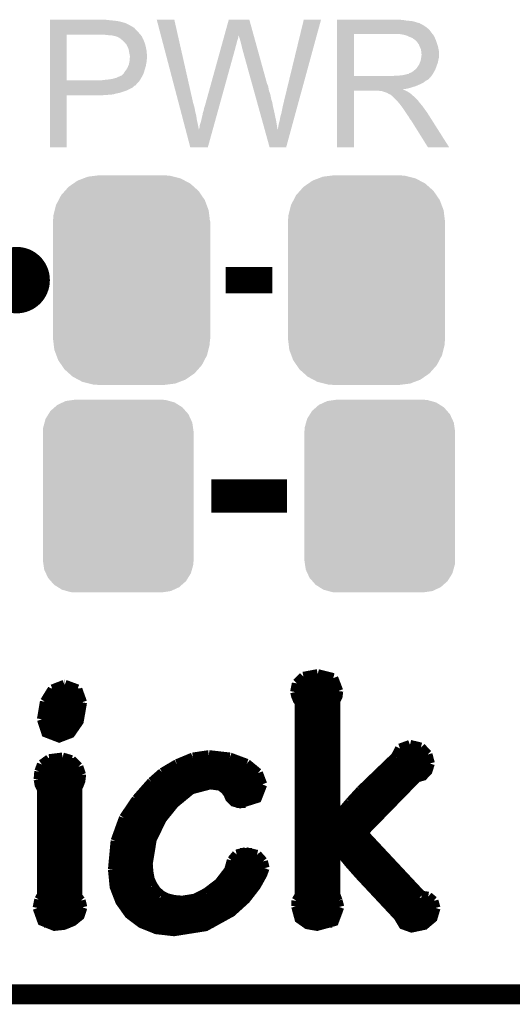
# Model space of a CAD drawing. Extents: x -1.3 to 24.2, y -3.9 to 53.4.
# Tile 9 of 33: x 14.9 to 18.7, y -3.9 to 3.6. Entities that reach past the tile are written whole.
import ezdxf

# ---------------------------------------------------------------- set-up
doc = ezdxf.new("R2010")
doc.units = 0
doc.layers.get('0').update_dxf_attribs({"linetype": 'CONTINUOUS'})
for name, color, linetype in [('DAC_24_CLICK_V100_GKO', 5, 'CONTINUOUS'), ('DAC_24_CLICK_V100_GTO', 14, 'CONTINUOUS'), ('DAC_24_CLICK_V100_GTS', 12, 'CONTINUOUS')]:
    doc.layers.add(name, color=color, linetype=linetype)

# ---------------------------------------------------------------- blocks, each defined once
blk = doc.blocks.new('CUSTOM_71')
for points in [[(-0.518606, 0.650592), (-0.486794, 0.678626), (0.515276, 0.650592), (0.490572, 0.678626)], [(-0.486794, 0.678626), (-0.465932, 0.697008), (0.490572, 0.678626), (0.461224, 0.697008)], [(-0.465932, 0.697008), (-0.425122, 0.715892), (0.461224, 0.697008), (0.431072, 0.715892)], [(-0.425122, 0.715892), (-0.402214, 0.726492), (0.431072, 0.715892), (0.392864, 0.726492)], [(-0.402214, 0.726492), (-0.346074, 0.73466), (0.392864, 0.726492), (0.36342, 0.73466)], [(-0.346074, 0.73466), (-0.33274, 0.7366), (0.36342, 0.73466), (0.33274, 0.7366)], [(-0.555872, 0.591092), (-0.53404, 0.625952), (0.55312, 0.591092), (0.536988, 0.625952)], [(-0.53404, 0.625952), (-0.518606, 0.650592), (0.536988, 0.625952), (0.515276, 0.650592)], [(-0.57464, 0.52344), (-0.563878, 0.562234), (0.572118, 0.52344), (0.566472, 0.562234)], [(-0.563878, 0.562234), (-0.555872, 0.591092), (0.566472, 0.562234), (0.55312, 0.591092)], [(-0.57658, 0.49276), (-0.57464, 0.52344), (0.57658, 0.49276), (0.572118, 0.52344)], [(-0.57658, -0.49276), (-0.57658, 0.49276), (0.57658, -0.49276), (0.57658, 0.49276)], [(-0.572116, -0.52344), (-0.57658, -0.49276), (0.57464, -0.52344), (0.57658, -0.49276)], [(-0.566472, -0.562234), (-0.572116, -0.52344), (0.563876, -0.562234), (0.57464, -0.52344)], [(-0.553118, -0.591092), (-0.566472, -0.562234), (0.555872, -0.591092), (0.563876, -0.562234)], [(-0.536988, -0.625952), (-0.553118, -0.591092), (0.534038, -0.625952), (0.555872, -0.591092)], [(-0.515274, -0.650592), (-0.536988, -0.625952), (0.518606, -0.650592), (0.534038, -0.625952)], [(-0.490572, -0.678626), (-0.515274, -0.650592), (0.486792, -0.678626), (0.518606, -0.650592)], [(-0.461222, -0.697008), (-0.490572, -0.678626), (0.465932, -0.697008), (0.486792, -0.678626)], [(-0.431072, -0.715892), (-0.461222, -0.697008), (0.42512, -0.715892), (0.465932, -0.697008)], [(-0.392862, -0.726492), (-0.431072, -0.715892), (0.402214, -0.726492), (0.42512, -0.715892)], [(-0.36342, -0.73466), (-0.392862, -0.726492), (0.346072, -0.73466), (0.402214, -0.726492)], [(-0.33274, -0.7366), (-0.36342, -0.73466), (0.33274, -0.7366), (0.346072, -0.73466)]]:
    blk.add_solid(points)
blk = doc.blocks.new('CUSTOM_72')
for points in [[(-0.44566, 0.738152), (-0.412794, 0.76087), (0.45012, 0.738152), (0.407388, 0.76087)], [(-0.412794, 0.76087), (-0.368484, 0.777768), (0.407388, 0.76087), (0.3756, 0.777768)], [(-0.368484, 0.777768), (-0.333938, 0.790942), (0.3756, 0.777768), (0.32361, 0.790942)], [(-0.333938, 0.790942), (-0.273256, 0.798498), (0.32361, 0.790942), (0.29379, 0.798498)], [(-0.273256, 0.798498), (-0.25019, 0.80137), (0.29379, 0.798498), (0.25019, 0.80137)], [(-0.538216, 0.649738), (-0.50967, 0.681926), (0.53514, 0.649738), (0.51306, 0.681926)], [(-0.50967, 0.681926), (-0.482218, 0.71288), (0.51306, 0.681926), (0.47841, 0.71288)], [(-0.482218, 0.71288), (-0.44566, 0.738152), (0.47841, 0.71288), (0.45012, 0.738152)], [(-0.577562, 0.575076), (-0.55793, 0.61233), (0.574852, 0.575076), (0.560798, 0.61233)], [(-0.55793, 0.61233), (-0.538216, 0.649738), (0.560798, 0.61233), (0.53514, 0.649738)], [(-0.597996, 0.49319), (-0.587972, 0.533366), (0.595442, 0.49319), (0.590586, 0.533366)], [(-0.587972, 0.533366), (-0.577562, 0.575076), (0.590586, 0.533366), (0.574852, 0.575076)], [(-0.60071, 0.44958), (-0.597996, 0.49319), (0.60071, 0.44958), (0.595442, 0.49319)], [(-0.60198, -0.44958), (-0.60198, 0.44958), (0.60198, -0.44958), (0.60198, 0.44958)], [(-0.59544, -0.49319), (-0.60071, -0.44958), (0.597996, -0.49319), (0.60071, -0.44958)], [(-0.590586, -0.533366), (-0.59544, -0.49319), (0.58797, -0.533366), (0.597996, -0.49319)], [(-0.57485, -0.575076), (-0.590586, -0.533366), (0.577562, -0.575076), (0.58797, -0.533366)], [(-0.560798, -0.61233), (-0.57485, -0.575076), (0.557928, -0.61233), (0.577562, -0.575076)], [(-0.535138, -0.649738), (-0.560798, -0.61233), (0.538216, -0.649738), (0.557928, -0.61233)], [(-0.51306, -0.681926), (-0.535138, -0.649738), (0.509668, -0.681926), (0.538216, -0.649738)], [(-0.478408, -0.71288), (-0.51306, -0.681926), (0.482218, -0.71288), (0.509668, -0.681926)], [(-0.45012, -0.738152), (-0.478408, -0.71288), (0.445658, -0.738152), (0.482218, -0.71288)], [(-0.407386, -0.76087), (-0.45012, -0.738152), (0.412794, -0.76087), (0.445658, -0.738152)], [(-0.3756, -0.777768), (-0.407386, -0.76087), (0.368482, -0.777768), (0.412794, -0.76087)], [(-0.323608, -0.790942), (-0.3756, -0.777768), (0.333938, -0.790942), (0.368482, -0.777768)], [(-0.29379, -0.798498), (-0.323608, -0.790942), (0.273254, -0.798498), (0.333938, -0.790942)], [(-0.25019, -0.80137), (-0.29379, -0.798498), (0.25019, -0.80137), (0.273254, -0.798498)]]:
    blk.add_solid(points)

msp = doc.modelspace()

# ---------------------------------------------------------------- linework, layer by layer
at = {"layer": 'DAC_24_CLICK_V100_GKO', "const_width": 0.1524}
msp.add_lwpolyline([(-1.27, -3.81), (21.59, -3.81), (24.13, -1.27)], dxfattribs=at)
at = {"layer": 'DAC_24_CLICK_V100_GTO', "const_width": 0.254}
msp.add_lwpolyline([(14.7574, 1.651, 1), (15.0114, 1.651, 1)], format="xyb", close=True, dxfattribs=at)
at = {"layer": 'DAC_24_CLICK_V100_GTO'}
for points, const_width in [([(16.4846, 1.651), (16.8402, 1.651)], 0.2032), ([(16.37284, 0), (16.95196, 0)], 0.254), ([(17.02816, -1.43256), (17.07896, -1.38176)], 0.0762), ([(17.07896, -1.38176), (17.18818, -1.36144)], 0.0762), ([(17.18818, -1.36144), (17.30756, -1.39192)], 0.0762), ([(17.30756, -1.39192), (17.34566, -1.49098)], 0.0762), ([(15.15872, -1.47828), (15.25016, -1.44272)], 0.0762), ([(15.25016, -1.44272), (15.2527, -1.44272)], 0.0762), ([(15.2527, -1.44272), (15.34922, -1.47828)], 0.0762), ([(17.01546, -1.4986), (17.02816, -1.43256)], 0.0762), ([(17.02816, -1.43256), (17.3355, -1.43256)], 0.0762), ([(15.1003, -1.57226), (15.15872, -1.47828)], 0.0762), ([(15.13078, -1.50876), (15.37208, -1.50876)], 0.0762), ([(15.34922, -1.47828), (15.38478, -1.57734)], 0.0762), ([(17.01546, -1.4986), (17.02308, -1.52908), (17.03578, -1.55956), (17.05102, -1.57988)], 0.0762), ([(17.018, -1.50876), (17.34312, -1.50876)], 0.0762), ([(17.3228, -1.56718), (17.34058, -1.53162), (17.34566, -1.49098)], 0.0762), ([(15.07744, -1.70688), (15.1003, -1.57226)], 0.0762), ([(15.07744, -1.70688), (15.11046, -1.80848), (15.20952, -1.84658), (15.29588, -1.81356), (15.35938, -1.72212), (15.38478, -1.57734)], 0.0762), ([(15.09522, -1.58496), (15.38478, -1.58496)], 0.0762), ([(17.05102, -3.05054), (17.05102, -1.57988)], 0.0762), ([(17.05102, -1.58496), (17.3228, -1.58496)], 0.0762), ([(17.3228, -2.46634), (17.3228, -1.56718)], 0.0762), ([(15.07998, -1.66116), (15.37716, -1.66116)], 0.0762), ([(17.05102, -1.66116), (17.3228, -1.66116)], 0.0762), ([(15.07998, -1.73736), (15.35176, -1.73736)], 0.0762), ([(17.05102, -1.73736), (17.3228, -1.73736)], 0.0762), ([(15.11554, -1.81356), (15.29588, -1.81356)], 0.0762), ([(17.05102, -1.81356), (17.3228, -1.81356)], 0.0762), ([(17.05102, -1.88976), (17.3228, -1.88976)], 0.0762), ([(17.8181, -1.9304), (17.8943, -1.90246)], 0.0762), ([(17.8943, -1.90246), (17.97812, -1.92278)], 0.0762), ([(16.23314, -1.99898), (16.35506, -1.9812)], 0.0762), ([(16.35506, -1.9812), (16.3576, -1.9812)], 0.0762), ([(16.3576, -1.9812), (16.51508, -1.99898)], 0.0762), ([(17.05102, -1.96596), (17.3228, -1.96596)], 0.0762), ([(17.51838, -2.25044), (17.78508, -1.9939)], 0.0762), ([(17.78508, -1.9939), (17.8181, -1.9304)], 0.0762), ([(17.79016, -1.96596), (18.02384, -1.96596)], 0.0762), ([(17.97812, -1.92278), (18.02892, -1.97612)], 0.0762), ([(18.02892, -1.97612), (18.0467, -2.0447)], 0.0762), ([(15.05712, -2.10566), (15.07744, -2.05232)], 0.0762), ([(15.07744, -2.05232), (15.13332, -2.01168)], 0.0762), ([(15.08506, -2.04216), (15.33144, -2.04216)], 0.0762), ([(15.13332, -2.01168), (15.23492, -1.99898)], 0.0762), ([(15.23492, -1.99898), (15.3035, -2.0193)], 0.0762), ([(15.3035, -2.0193), (15.35684, -2.0701)], 0.0762), ([(15.35684, -2.0701), (15.37716, -2.13106)], 0.0762), ([(15.99946, -2.11582), (16.11122, -2.04978)], 0.0762), ([(16.11122, -2.04978), (16.23314, -1.99898)], 0.0762), ([(16.12392, -2.04216), (16.637, -2.04216)], 0.0762), ([(16.51508, -1.99898), (16.64462, -2.04724)], 0.0762), ([(16.64462, -2.04724), (16.73098, -2.11836)], 0.0762), ([(17.05102, -2.04216), (17.3228, -2.04216)], 0.0762), ([(17.53362, -2.57556), (17.94764, -2.15138), (17.99336, -2.13868), (18.02892, -2.10058), (18.0467, -2.0447)], 0.0762), ([(17.73428, -2.04216), (18.0467, -2.04216)], 0.0762), ([(15.05204, -2.16662), (15.05712, -2.10566)], 0.0762), ([(15.05458, -2.11836), (15.37716, -2.11836)], 0.0762), ([(15.34922, -3.06324), (15.34922, -2.23012), (15.35938, -2.2098), (15.37208, -2.17678), (15.37716, -2.1336), (15.37716, -2.13106)], 0.0762), ([(15.91818, -2.18694), (15.99946, -2.11582)], 0.0762), ([(15.99692, -2.11836), (16.73098, -2.11836)], 0.0762), ([(16.73098, -2.11836), (16.764, -2.20472)], 0.0762), ([(17.05102, -2.11836), (17.3228, -2.11836)], 0.0762), ([(17.65554, -2.11836), (18.01876, -2.11836)], 0.0762), ([(15.05204, -2.16662), (15.05966, -2.20726), (15.07744, -2.24282)], 0.0762), ([(15.05458, -2.19456), (15.367, -2.19456)], 0.0762), ([(15.80134, -2.31902), (15.91818, -2.18694)], 0.0762), ([(15.8877, -2.81178), (15.91818, -2.62636), (15.99438, -2.46888), (16.0909, -2.3495), (16.22044, -2.24282), (16.36522, -2.20472), (16.44142, -2.21488), (16.47952, -2.24282), (16.50238, -2.2733), (16.51762, -2.30886), (16.54556, -2.3368), (16.59382, -2.3495), (16.72336, -2.30886), (16.764, -2.20472)], 0.0762), ([(15.9131, -2.19456), (16.76146, -2.19456)], 0.0762), ([(17.05102, -2.19456), (17.3228, -2.19456)], 0.0762), ([(17.5768, -2.19456), (17.90446, -2.19456)], 0.0762), ([(15.07744, -3.05054), (15.07744, -2.24282)], 0.0762), ([(15.07744, -2.27076), (15.34922, -2.27076)], 0.0762), ([(15.84198, -2.27076), (16.17726, -2.27076)], 0.0762), ([(16.49984, -2.27076), (16.74876, -2.27076)], 0.0762), ([(17.05102, -2.27076), (17.3228, -2.27076)], 0.0762), ([(17.43456, -2.34188), (17.51838, -2.25044)], 0.0762), ([(17.5006, -2.27076), (17.8308, -2.27076)], 0.0762), ([(15.07744, -2.34696), (15.34922, -2.34696)], 0.0762), ([(15.70482, -2.46126), (15.80134, -2.31902)], 0.0762), ([(15.77848, -2.34696), (16.09344, -2.34696)], 0.0762), ([(16.56588, -2.34696), (16.637, -2.34696)], 0.0762), ([(17.05102, -2.34696), (17.3228, -2.34696)], 0.0762), ([(17.32788, -2.46888), (17.43456, -2.34188)], 0.0762), ([(17.43202, -2.34696), (17.75714, -2.34696)], 0.0762), ([(15.07744, -2.42316), (15.34922, -2.42316)], 0.0762), ([(15.72768, -2.42316), (16.0274, -2.42316)], 0.0762), ([(17.05102, -2.42316), (17.3228, -2.42316)], 0.0762), ([(17.36598, -2.42316), (17.68348, -2.42316)], 0.0762), ([(15.07744, -2.49936), (15.34922, -2.49936)], 0.0762), ([(15.64132, -2.63652), (15.70482, -2.46126)], 0.0762), ([(15.68704, -2.49936), (15.9766, -2.49936)], 0.0762), ([(17.05102, -2.49936), (17.60728, -2.49936)], 0.0762), ([(17.3228, -2.46634), (17.32788, -2.46888)], 0.0762), ([(15.07744, -2.57556), (15.34922, -2.57556)], 0.0762), ([(15.6591, -2.57556), (15.9385, -2.57556)], 0.0762), ([(17.05102, -2.57556), (17.53362, -2.57556)], 0.0762), ([(17.53362, -2.57556), (17.9832, -3.05562)], 0.0762), ([(15.07744, -2.65176), (15.34922, -2.65176)], 0.0762), ([(15.621, -2.85496), (15.64132, -2.63652)], 0.0762), ([(15.63878, -2.65176), (15.91056, -2.65176)], 0.0762), ([(17.05102, -2.65176), (17.60474, -2.65176)], 0.0762), ([(17.3228, -3.04546), (17.3228, -2.68478), (17.32788, -2.68224), (17.42948, -2.8067), (17.50568, -2.89306), (17.8054, -3.2131), (17.8435, -3.2766), (17.907, -3.29946), (18.00352, -3.27914), (18.06702, -3.2258), (18.08988, -3.1496)], 0.0762), ([(15.07744, -2.72796), (15.34922, -2.72796)], 0.0762), ([(15.62608, -2.72796), (15.89278, -2.72796)], 0.0762), ([(16.53032, -2.78638), (16.56842, -2.74066)], 0.0762), ([(16.56842, -2.74066), (16.637, -2.72288)], 0.0762), ([(16.59382, -2.72796), (16.68526, -2.72796)], 0.0762), ([(16.637, -2.72288), (16.72336, -2.7432)], 0.0762), ([(16.72336, -2.7432), (16.76908, -2.794)], 0.0762), ([(17.05102, -2.72796), (17.3228, -2.72796)], 0.0762), ([(17.36344, -2.72796), (17.67586, -2.72796)], 0.0762), ([(15.07744, -2.80416), (15.34922, -2.80416)], 0.0762), ([(15.621, -2.80416), (15.8877, -2.80416)], 0.0762), ([(15.8877, -2.81178), (15.89278, -2.87528)], 0.0762), ([(16.51, -2.86004), (16.53032, -2.78638)], 0.0762), ([(16.52524, -2.80416), (16.77162, -2.80416)], 0.0762), ([(16.76908, -2.794), (16.78178, -2.8448)], 0.0762), ([(17.05102, -2.80416), (17.3228, -2.80416)], 0.0762), ([(17.42694, -2.80416), (17.74698, -2.80416)], 0.0762), ([(15.07744, -2.88036), (15.34922, -2.88036)], 0.0762), ([(15.621, -2.85496), (15.6337, -2.98704), (15.67688, -3.0988), (15.74546, -3.19532), (15.83944, -3.26644), (15.95374, -3.31216), (16.08836, -3.3274), (16.32966, -3.2893), (16.52778, -3.18008), (16.637, -3.08102), (16.71574, -2.97942), (16.764, -2.89306), (16.78178, -2.8448)], 0.0762), ([(15.621, -2.88036), (15.89278, -2.88036)], 0.0762), ([(15.89278, -2.87528), (15.90294, -2.93116)], 0.0762), ([(16.4338, -2.9591), (16.51, -2.86004)], 0.0762), ([(16.4973, -2.88036), (16.76908, -2.88036)], 0.0762), ([(17.05102, -2.88036), (17.3228, -2.88036)], 0.0762), ([(17.49298, -2.88036), (17.8181, -2.88036)], 0.0762), ([(15.07744, -2.95656), (15.34922, -2.95656)], 0.0762), ([(15.62862, -2.95656), (15.9131, -2.95656)], 0.0762), ([(15.90294, -2.93116), (15.9258, -2.97942)], 0.0762), ([(16.33728, -3.03276), (16.4338, -2.9591)], 0.0762), ([(16.43634, -2.95656), (16.73098, -2.95656)], 0.0762), ([(17.05102, -2.95656), (17.3228, -2.95656)], 0.0762), ([(17.5641, -2.95656), (17.88922, -2.95656)], 0.0762), ([(15.07744, -3.03276), (15.34922, -3.03276)], 0.0762), ([(15.64894, -3.03276), (15.96644, -3.03276)], 0.0762), ([(15.9258, -2.97942), (15.95374, -3.02006)], 0.0762), ([(15.95374, -3.02006), (15.99184, -3.05308)], 0.0762), ([(16.24838, -3.07848), (16.33728, -3.03276)], 0.0762), ([(16.33982, -3.03276), (16.67764, -3.03276)], 0.0762), ([(17.05102, -3.03276), (17.3228, -3.03276)], 0.0762), ([(17.3228, -3.04546), (17.34058, -3.09372)], 0.0762), ([(17.63522, -3.03276), (17.96034, -3.03276)], 0.0762), ([(15.04442, -3.1496), (15.05712, -3.0861)], 0.0762), ([(15.0495, -3.10896), (15.3797, -3.10896)], 0.0762), ([(15.05712, -3.0861), (15.07744, -3.05054)], 0.0762), ([(15.34922, -3.06324), (15.37462, -3.09372)], 0.0762), ([(15.37462, -3.09372), (15.38732, -3.14452)], 0.0762), ([(15.68196, -3.10896), (16.6116, -3.10896)], 0.0762), ([(15.99184, -3.05308), (16.03756, -3.07594)], 0.0762), ([(16.03756, -3.07594), (16.0909, -3.08864)], 0.0762), ([(16.0909, -3.08864), (16.15186, -3.09372)], 0.0762), ([(16.15186, -3.09372), (16.24838, -3.07848)], 0.0762), ([(17.02308, -3.1369), (17.02562, -3.09372)], 0.0762), ([(17.02308, -3.10896), (17.3482, -3.10896)], 0.0762), ([(17.02562, -3.09372), (17.05102, -3.05054)], 0.0762), ([(17.34058, -3.09372), (17.35328, -3.14198)], 0.0762), ([(17.70634, -3.10896), (18.07972, -3.10896)], 0.0762), ([(17.9832, -3.05562), (18.034, -3.06324)], 0.0762), ([(18.034, -3.06324), (18.07464, -3.09626)], 0.0762), ([(18.07464, -3.09626), (18.08988, -3.1496)], 0.0762), ([(15.04442, -3.1496), (15.07998, -3.24866), (15.17396, -3.28676), (15.24508, -3.27914), (15.31366, -3.2512), (15.367, -3.20802), (15.38732, -3.14452)], 0.0762), ([(15.04696, -3.18516), (15.3797, -3.18516)], 0.0762), ([(15.73784, -3.18516), (16.52016, -3.18516)], 0.0762), ([(17.02308, -3.1369), (17.04848, -3.23088), (17.10944, -3.27406), (17.1831, -3.28676), (17.31264, -3.2512), (17.35328, -3.14198)], 0.0762), ([(17.02816, -3.18516), (17.35074, -3.18516)], 0.0762), ([(17.77746, -3.18516), (18.0848, -3.18516)], 0.0762), ([(15.09268, -3.26136), (15.29842, -3.26136)], 0.0762), ([(15.83182, -3.26136), (16.3957, -3.26136)], 0.0762), ([(17.07896, -3.26136), (17.29994, -3.26136)], 0.0762), ([(17.82826, -3.26136), (18.034, -3.26136)], 0.0762)]:
    msp.add_lwpolyline(points, dxfattribs=dict(at, const_width=const_width))
for points in [[(15.138428, 3.63982), (15.13843, 3.64236), (15.5829, 3.63982), (15.560038, 3.64236)], [(15.138428, 3.63474), (15.138428, 3.63982), (15.6337, 3.63474), (15.5829, 3.63982)], [(15.138428, 3.6322), (15.138428, 3.63474), (15.654022, 3.6322), (15.6337, 3.63474)], [(15.138428, 3.62966), (15.138428, 3.6322), (15.66672, 3.62966), (15.656562, 3.6322)], [(15.138428, 3.62712), (15.138428, 3.62966), (15.67942, 3.62712), (15.66672, 3.62966)], [(15.138428, 3.61696), (15.138428, 3.62712), (15.71498, 3.61696), (15.67942, 3.62712)], [(15.138428, 3.59664), (15.138428, 3.61696), (15.755618, 3.59664), (15.71498, 3.61696)], [(15.956312, 3.642334), (15.956306, 3.64235), (16.090904, 3.642334), (15.956306, 3.64235)], [(16.124646, 3.002278), (15.956312, 3.642334), (16.23568, 3.002278), (16.090904, 3.642334)], [(16.47441, 3.522936), (16.507478, 3.642336), (16.69801, 3.522936), (16.664944, 3.642336)], [(16.507478, 3.642336), (16.507486, 3.64236), (16.664944, 3.642336), (16.507486, 3.64236)], [(16.9291, 3.01498), (17.081516, 3.642324), (17.042014, 3.01498), (17.213574, 3.642324)], [(17.081516, 3.642324), (17.081526, 3.64236), (17.213574, 3.642324), (17.081526, 3.64236)], [(17.335528, 3.63982), (17.33553, 3.64236), (17.84096, 3.63982), (17.81302, 3.64236)], [(17.335528, 3.63474), (17.335528, 3.63982), (17.873978, 3.63474), (17.84096, 3.63982)], [(17.335528, 3.6322), (17.335528, 3.63474), (17.907, 3.6322), (17.873978, 3.63474)], [(17.335528, 3.62458), (17.335528, 3.6322), (17.937478, 3.62458), (17.907, 3.6322)], [(17.335528, 3.6195), (17.335528, 3.62458), (17.952722, 3.6195), (17.937478, 3.62458)], [(17.335528, 3.61696), (17.335528, 3.6195), (17.965422, 3.61696), (17.952722, 3.6195)], [(17.335528, 3.61693), (17.335528, 3.61696), (17.96796, 3.61693), (17.965422, 3.61696)], [(17.335528, 3.614414), (17.335528, 3.61693), (17.967982, 3.614414), (17.96796, 3.61693)], [(17.335528, 3.60934), (17.335528, 3.614414), (17.97812, 3.60934), (17.967982, 3.614414)], [(15.138426, 3.57124), (15.138428, 3.581396), (15.791182, 3.57124), (15.783554, 3.581396)], [(15.138426, 3.54838), (15.138426, 3.57124), (15.81404, 3.54838), (15.791182, 3.57124)], [(15.138426, 3.53314), (15.138426, 3.54838), (15.82674, 3.53314), (15.81404, 3.54838)], [(15.138428, 3.586478), (15.138428, 3.59664), (15.773392, 3.586478), (15.755618, 3.59664)], [(15.138428, 3.58394), (15.138428, 3.586478), (15.775944, 3.58394), (15.773392, 3.586478)], [(15.138428, 3.581396), (15.138428, 3.58394), (15.783554, 3.581396), (15.775944, 3.58394)], [(17.335526, 3.566158), (17.335528, 3.5814), (18.041622, 3.566158), (18.02384, 3.5814)], [(17.335526, 3.54584), (17.335526, 3.566158), (18.05686, 3.54584), (18.041622, 3.566158)], [(17.335526, 3.53314), (17.335526, 3.54584), (18.06674, 3.53314), (18.05686, 3.54584)], [(17.335528, 3.604258), (17.335528, 3.60934), (17.990822, 3.604258), (17.97812, 3.60934)], [(17.335528, 3.5941), (17.335528, 3.604258), (18.00606, 3.5941), (17.990822, 3.604258)], [(17.335528, 3.5814), (17.335528, 3.5941), (18.02384, 3.5814), (18.00606, 3.5941)], [(15.138414, 3.177562), (15.138426, 3.528052), (15.267948, 3.177562), (15.267962, 3.528052)], [(15.138426, 3.52806), (15.138426, 3.53314), (15.831094, 3.52806), (15.82674, 3.53314)], [(15.138426, 3.528052), (15.138426, 3.52806), (15.267962, 3.528052), (15.54734, 3.52806)], [(15.57274, 3.52552), (15.54734, 3.52806), (15.833272, 3.52552), (15.831094, 3.52806)], [(15.593062, 3.52298), (15.57274, 3.52552), (15.835448, 3.52298), (15.833272, 3.52552)], [(15.631162, 3.5179), (15.610842, 3.52298), (15.839802, 3.5179), (15.835448, 3.52298)], [(15.636244, 3.517898), (15.631162, 3.5179), (15.839804, 3.517898), (15.839802, 3.5179)], [(15.643018, 3.515358), (15.636244, 3.517898), (15.84198, 3.515358), (15.839804, 3.517898)], [(15.65656, 3.51028), (15.643018, 3.515358), (15.84424, 3.51028), (15.84198, 3.515358)], [(15.6718, 3.50266), (15.65656, 3.51028), (15.847628, 3.50266), (15.84424, 3.51028)], [(15.68449, 3.492508), (15.6718, 3.50266), (15.852142, 3.492508), (15.847628, 3.50266)], [(15.68768, 3.489956), (15.68449, 3.492508), (15.85468, 3.489956), (15.852142, 3.492508)], [(15.6972, 3.48234), (15.68768, 3.489956), (15.85722, 3.48234), (15.85468, 3.489956)], [(15.709898, 3.469642), (15.6972, 3.48234), (15.8623, 3.469642), (15.85722, 3.48234)], [(15.71244, 3.4671), (15.709898, 3.469642), (15.863148, 3.4671), (15.8623, 3.469642)], [(15.717538, 3.45948), (15.71244, 3.4671), (15.865686, 3.45948), (15.863148, 3.4671)], [(16.453318, 3.44678), (16.458944, 3.4671), (16.56334, 3.44678), (16.56842, 3.4671)], [(16.458944, 3.4671), (16.46387, 3.48488), (16.56842, 3.4671), (16.5735, 3.48488)], [(16.46387, 3.48488), (16.46809, 3.50012), (16.5735, 3.48488), (16.578578, 3.50012)], [(16.46809, 3.50012), (16.471608, 3.512818), (16.578578, 3.50012), (16.58112, 3.512818)], [(16.471608, 3.512818), (16.473718, 3.520442), (16.58112, 3.512818), (16.58112, 3.520442)], [(16.473718, 3.520442), (16.47441, 3.522936), (16.58112, 3.520442), (16.583606, 3.522936)], [(16.58366, 3.520444), (16.583606, 3.522936), (16.6987, 3.520444), (16.69801, 3.522936)], [(16.59128, 3.49758), (16.58366, 3.520444), (16.705032, 3.49758), (16.6987, 3.520444)], [(16.59636, 3.4798), (16.59128, 3.49758), (16.709956, 3.4798), (16.705032, 3.49758)], [(16.60144, 3.45948), (16.59636, 3.4798), (16.715584, 3.45948), (16.709956, 3.4798)], [(17.335516, 3.210586), (17.335526, 3.533112), (17.465044, 3.210586), (17.465042, 3.533112)], [(17.335526, 3.533112), (17.335526, 3.53314), (17.465042, 3.533112), (17.77238, 3.53314)], [(17.843502, 3.52806), (17.810482, 3.53314), (18.070692, 3.52806), (18.06674, 3.53314)], [(17.862114, 3.522984), (17.843502, 3.52806), (18.07464, 3.522984), (18.070692, 3.52806)], [(17.87144, 3.52044), (17.862114, 3.522984), (18.07467, 3.52044), (18.07464, 3.522984)], [(17.871484, 3.520418), (17.87144, 3.52044), (18.077186, 3.520418), (18.07467, 3.52044)], [(17.89176, 3.51028), (17.871484, 3.520418), (18.08226, 3.51028), (18.077186, 3.520418)], [(17.91209, 3.502658), (17.89176, 3.51028), (18.08531, 3.502658), (18.08226, 3.51028)], [(17.918856, 3.49758), (17.91209, 3.502658), (18.08734, 3.49758), (18.08531, 3.502658)], [(17.92224, 3.49504), (17.918856, 3.49758), (18.08843, 3.49504), (18.08734, 3.49758)], [(17.929864, 3.48996), (17.92224, 3.49504), (18.090606, 3.48996), (18.08843, 3.49504)], [(17.932414, 3.489954), (17.929864, 3.48996), (18.09061, 3.489954), (18.090606, 3.48996)], [(17.941296, 3.4798), (17.932414, 3.489954), (18.09496, 3.4798), (18.09061, 3.489954)], [(17.95018, 3.469642), (17.941296, 3.4798), (18.098346, 3.469642), (18.09496, 3.4798)], [(17.959252, 3.45694), (17.95018, 3.469642), (18.10258, 3.45694), (18.098346, 3.469642)], [(15.720066, 3.45946), (15.717538, 3.45948), (15.865694, 3.45946), (15.865686, 3.45948)], [(15.72296, 3.4544), (15.720066, 3.45946), (15.867378, 3.4544), (15.865694, 3.45946)], [(15.73022, 3.4417), (15.72296, 3.4544), (15.870556, 3.4417), (15.867378, 3.4544)], [(15.734032, 3.43408), (15.73022, 3.4417), (15.87246, 3.43408), (15.870556, 3.4417)], [(15.737842, 3.426458), (15.734032, 3.43408), (15.874154, 3.426458), (15.87246, 3.43408)], [(15.741652, 3.411218), (15.737842, 3.426458), (15.87754, 3.411218), (15.874154, 3.426458)], [(15.74292, 3.40614), (15.741652, 3.411218), (15.878048, 3.40614), (15.87754, 3.411218)], [(15.74546, 3.3909), (15.74292, 3.40614), (15.879572, 3.3909), (15.878048, 3.40614)], [(15.746476, 3.38582), (15.74546, 3.3909), (15.88008, 3.38582), (15.879572, 3.3909)], [(16.324582, 2.981962), (16.442764, 3.40868), (16.434794, 2.981962), (16.55318, 3.40868)], [(16.442764, 3.40868), (16.448392, 3.429), (16.55318, 3.40868), (16.55826, 3.429)], [(16.448392, 3.429), (16.453318, 3.44678), (16.55826, 3.429), (16.56334, 3.44678)], [(16.60652, 3.441702), (16.60144, 3.45948), (16.720506, 3.441702), (16.715584, 3.45948)], [(16.60906, 3.42646), (16.60652, 3.441702), (16.724728, 3.42646), (16.720506, 3.441702)], [(16.6116, 3.418842), (16.60906, 3.42646), (16.726838, 3.418842), (16.724728, 3.42646)], [(16.614138, 3.413764), (16.6116, 3.418842), (16.728244, 3.413764), (16.726838, 3.418842)], [(16.61414, 3.408682), (16.614138, 3.413764), (16.72965, 3.408682), (16.728244, 3.413764)], [(16.686716, 3.147056), (16.61414, 3.408682), (16.802102, 3.147056), (16.72965, 3.408682)], [(17.96288, 3.45186), (17.959252, 3.45694), (18.104106, 3.45186), (18.10258, 3.45694)], [(17.9705, 3.431542), (17.96288, 3.45186), (18.1102, 3.431542), (18.104106, 3.45186)], [(17.9705, 3.43154), (17.9705, 3.431542), (18.110202, 3.43154), (18.1102, 3.431542)], [(17.97812, 3.416296), (17.9705, 3.43154), (18.11325, 3.416296), (18.110202, 3.43154)], [(17.979572, 3.406138), (17.97812, 3.416296), (18.11528, 3.406138), (18.11325, 3.416296)], [(17.98066, 3.398518), (17.979572, 3.406138), (18.11528, 3.398518), (18.11528, 3.406138)], [(17.980662, 3.385818), (17.98066, 3.398518), (18.11528, 3.385818), (18.11528, 3.398518)], [(15.743426, 3.302), (15.748, 3.324858), (15.875, 3.302), (15.87957, 3.324858)], [(15.75054, 3.365498), (15.746476, 3.38582), (15.881928, 3.365498), (15.88008, 3.38582)], [(15.748, 3.324858), (15.74821, 3.327398), (15.87957, 3.324858), (15.88008, 3.327398)], [(15.74821, 3.327398), (15.749058, 3.337558), (15.88008, 3.327398), (15.88008, 3.337558)], [(15.749058, 3.337558), (15.749904, 3.347718), (15.88008, 3.337558), (15.88262, 3.347718)], [(15.749904, 3.347718), (15.75054, 3.35534), (15.88262, 3.347718), (15.88262, 3.35534)], [(15.75054, 3.357882), (15.75054, 3.365498), (15.88262, 3.357882), (15.881928, 3.365498)], [(15.75054, 3.35534), (15.75054, 3.357882), (15.88262, 3.35534), (15.88262, 3.357882)], [(17.965418, 3.30199), (17.9705, 3.3147), (18.103036, 3.30199), (18.107658, 3.3147)], [(17.9705, 3.3147), (17.975578, 3.327398), (18.107658, 3.3147), (18.110198, 3.327398)], [(17.975578, 3.327398), (17.978118, 3.3401), (18.110198, 3.327398), (18.11274, 3.3401)], [(17.978118, 3.3401), (17.97812, 3.340102), (18.11274, 3.3401), (18.11274, 3.340102)], [(17.97812, 3.340102), (17.97957, 3.350258), (18.11274, 3.340102), (18.11528, 3.350258)], [(17.97957, 3.350258), (17.9832, 3.37566), (18.11528, 3.350258), (18.11528, 3.37566)], [(17.9832, 3.378196), (17.980662, 3.385818), (18.11528, 3.378196), (18.11528, 3.385818)], [(17.9832, 3.37566), (17.9832, 3.378196), (18.11528, 3.37566), (18.11528, 3.378196)], [(15.706342, 3.235958), (15.712438, 3.246118), (15.85722, 3.235958), (15.860122, 3.246118)], [(15.712438, 3.246118), (15.718534, 3.25374), (15.860122, 3.246118), (15.8623, 3.25374)], [(15.718534, 3.25374), (15.7226, 3.258822), (15.8623, 3.25374), (15.863862, 3.258822)], [(15.7226, 3.258822), (15.73276, 3.2766), (15.863862, 3.258822), (15.869334, 3.2766)], [(15.73276, 3.2766), (15.737274, 3.286758), (15.869334, 3.2766), (15.87246, 3.286758)], [(15.737274, 3.286758), (15.742918, 3.299458), (15.87246, 3.286758), (15.874576, 3.299458)], [(15.742918, 3.299458), (15.743426, 3.302), (15.874576, 3.299458), (15.875, 3.302)], [(17.896842, 3.23596), (17.90953, 3.24104), (18.074006, 3.23596), (18.076968, 3.24104)], [(17.90953, 3.24104), (17.93176, 3.258818), (18.076968, 3.24104), (18.08734, 3.258818)], [(17.93176, 3.258818), (17.934938, 3.261358), (18.08734, 3.258818), (18.088262, 3.261358)], [(17.934938, 3.261358), (17.947638, 3.274058), (18.088262, 3.261358), (18.09288, 3.274058)], [(17.947638, 3.274058), (17.955258, 3.286758), (18.09288, 3.274058), (18.097498, 3.286758)], [(17.955258, 3.286758), (17.957798, 3.2893), (18.097498, 3.286758), (18.098422, 3.2893)], [(17.957798, 3.2893), (17.96034, 3.294378), (18.098422, 3.2893), (18.100268, 3.294378)], [(17.96034, 3.294378), (17.965418, 3.30199), (18.100268, 3.294378), (18.103036, 3.30199)], [(15.138414, 3.17754), (15.138414, 3.177562), (15.529558, 3.17754), (15.267948, 3.177562)], [(15.138414, 3.164838), (15.138414, 3.17754), (15.816578, 3.164838), (15.825652, 3.17754)], [(15.138414, 3.149602), (15.138414, 3.164838), (15.80134, 3.149602), (15.816578, 3.164838)], [(15.529558, 3.17754), (15.539718, 3.18008), (15.825652, 3.17754), (15.827466, 3.18008)], [(15.549878, 3.18008), (15.56003, 3.182618), (15.827466, 3.18008), (15.82928, 3.182618)], [(15.56003, 3.182618), (15.56004, 3.18262), (15.82928, 3.182618), (15.82928, 3.18262)], [(15.56004, 3.18262), (15.587982, 3.18516), (15.82928, 3.18262), (15.830732, 3.18516)], [(15.587982, 3.18516), (15.61846, 3.19024), (15.830732, 3.18516), (15.833634, 3.19024)], [(15.61846, 3.19024), (15.6464, 3.197858), (15.833634, 3.19024), (15.837988, 3.197858)], [(15.6464, 3.197858), (15.67434, 3.21056), (15.837988, 3.197858), (15.845246, 3.21056)], [(15.67434, 3.21056), (15.687028, 3.21564), (15.845246, 3.21056), (15.848148, 3.21564)], [(15.687028, 3.21564), (15.689566, 3.218178), (15.848148, 3.21564), (15.8496, 3.218178)], [(15.689566, 3.218178), (15.704818, 3.233418), (15.8496, 3.218178), (15.85613, 3.233418)], [(15.704818, 3.233418), (15.706342, 3.235958), (15.85613, 3.233418), (15.85722, 3.235958)], [(17.335514, 3.18262), (17.335516, 3.1877), (18.028918, 3.18262), (18.03654, 3.1877)], [(17.335514, 3.177538), (17.335514, 3.18262), (18.018768, 3.177538), (18.028918, 3.18262)], [(17.335514, 3.1623), (17.335514, 3.177538), (17.998438, 3.1623), (18.018768, 3.177538)], [(17.335514, 3.14706), (17.335514, 3.1623), (17.96796, 3.14706), (17.998438, 3.1623)], [(17.335516, 3.21056), (17.335516, 3.210586), (17.757138, 3.21056), (17.465044, 3.210586)], [(17.335516, 3.2004), (17.335516, 3.21056), (18.04924, 3.2004), (18.057368, 3.21056)], [(17.335516, 3.19786), (17.335516, 3.2004), (18.046702, 3.19786), (18.04924, 3.2004)], [(17.335516, 3.197838), (17.335516, 3.19786), (18.044154, 3.197838), (18.046702, 3.19786)], [(17.335516, 3.192788), (17.335516, 3.197838), (18.041618, 3.192788), (18.044154, 3.197838)], [(17.335516, 3.1877), (17.335516, 3.192788), (18.03654, 3.1877), (18.041618, 3.192788)], [(17.757138, 3.21056), (17.772378, 3.2131), (18.057368, 3.21056), (18.0594, 3.2131)], [(17.792698, 3.2131), (17.838418, 3.21818), (18.0594, 3.2131), (18.062786, 3.21818)], [(17.838418, 3.21818), (17.861282, 3.22326), (18.062786, 3.21818), (18.066174, 3.22326)], [(17.861282, 3.22326), (17.879056, 3.22834), (18.066174, 3.22326), (18.069562, 3.22834)], [(17.884134, 3.22834), (17.889218, 3.233416), (18.069562, 3.22834), (18.072522, 3.233416)], [(17.889218, 3.233416), (17.896842, 3.23596), (18.072522, 3.233416), (18.074006, 3.23596)], [(15.138412, 3.12166), (15.138414, 3.12928), (15.768318, 3.12166), (15.778478, 3.12928)], [(15.138412, 3.10642), (15.138412, 3.12166), (15.73784, 3.10642), (15.768318, 3.12166)], [(15.138412, 3.0988), (15.138412, 3.10642), (15.72006, 3.0988), (15.73784, 3.10642)], [(15.138412, 3.08356), (15.138412, 3.0988), (15.674338, 3.08356), (15.72006, 3.0988)], [(15.138414, 3.147054), (15.138414, 3.149602), (15.801334, 3.147054), (15.80134, 3.149602)], [(15.138414, 3.13944), (15.138414, 3.147054), (15.793716, 3.13944), (15.801334, 3.147054)], [(15.138414, 3.136896), (15.138414, 3.13944), (15.786106, 3.136896), (15.793716, 3.13944)], [(15.138414, 3.12928), (15.138414, 3.136896), (15.778478, 3.12928), (15.786106, 3.136896)], [(16.688828, 3.139446), (16.686716, 3.147056), (16.807182, 3.139446), (16.802102, 3.147056)], [(16.691648, 3.12928), (16.688828, 3.139446), (16.80972, 3.12928), (16.807182, 3.139446)], [(16.69517, 3.11658), (16.691648, 3.12928), (16.81226, 3.11658), (16.80972, 3.12928)], [(16.700102, 3.098798), (16.69517, 3.11658), (16.814802, 3.098798), (16.81226, 3.11658)], [(16.705036, 3.081018), (16.700102, 3.098798), (16.82242, 3.081018), (16.814802, 3.098798)], [(17.3355, 2.66703), (17.335512, 3.09877), (17.46501, 2.66703), (17.46504, 3.09877)], [(17.335512, 3.11912), (17.335514, 3.12674), (17.889218, 3.11912), (17.912082, 3.12674)], [(17.335512, 3.11404), (17.335512, 3.11912), (17.866358, 3.11404), (17.889218, 3.11912)], [(17.335512, 3.11145), (17.335512, 3.11404), (17.841, 3.11145), (17.866358, 3.11404)], [(17.335512, 3.108958), (17.335512, 3.11145), (17.843504, 3.108958), (17.841, 3.11145)], [(17.335512, 3.0988), (17.335512, 3.108958), (17.86382, 3.0988), (17.843504, 3.108958)], [(17.335512, 3.09877), (17.335512, 3.0988), (17.46504, 3.09877), (17.658078, 3.0988)], [(17.335514, 3.13182), (17.335514, 3.14706), (17.932398, 3.13182), (17.96796, 3.14706)], [(17.335514, 3.12674), (17.335514, 3.13182), (17.912082, 3.12674), (17.932398, 3.13182)], [(17.668238, 3.09626), (17.658078, 3.0988), (17.868898, 3.09626), (17.86382, 3.0988)], [(17.683474, 3.093726), (17.680942, 3.09626), (17.873122, 3.093726), (17.868898, 3.09626)], [(17.686016, 3.09372), (17.683474, 3.093726), (17.873132, 3.09372), (17.873122, 3.093726)], [(17.708882, 3.0861), (17.686016, 3.09372), (17.885834, 3.0861), (17.873132, 3.09372)], [(15.1384, 2.66703), (15.138412, 3.06321), (15.26791, 2.66703), (15.26794, 3.06321)], [(15.138412, 3.07848), (15.138412, 3.08356), (15.64894, 3.07848), (15.674338, 3.08356)], [(15.138412, 3.07086), (15.138412, 3.07848), (15.620998, 3.07086), (15.64894, 3.07848)], [(15.138412, 3.06832), (15.138412, 3.07086), (15.59052, 3.06832), (15.620998, 3.07086)], [(15.138412, 3.06578), (15.138412, 3.06832), (15.55496, 3.06578), (15.59052, 3.06832)], [(15.138412, 3.06324), (15.138412, 3.06578), (15.516862, 3.06324), (15.55496, 3.06578)], [(15.138412, 3.06321), (15.138412, 3.06324), (15.26794, 3.06321), (15.516862, 3.06324)], [(16.710672, 3.0607), (16.705036, 3.081018), (16.8275, 3.0607), (16.82242, 3.081018)], [(16.717718, 3.0353), (16.710672, 3.0607), (16.83258, 3.0353), (16.8275, 3.0607)], [(16.724764, 3.0099), (16.717718, 3.0353), (16.8402, 3.0099), (16.83258, 3.0353)], [(16.91894, 2.9718), (16.9291, 3.01498), (17.030206, 2.9718), (17.042014, 3.01498)], [(17.719046, 3.083562), (17.708882, 3.0861), (17.890064, 3.083562), (17.885834, 3.0861)], [(17.722858, 3.08102), (17.719046, 3.083562), (17.8943, 3.08102), (17.890064, 3.083562)], [(17.734276, 3.073402), (17.722858, 3.08102), (17.903824, 3.073402), (17.8943, 3.08102)], [(17.741898, 3.070862), (17.734276, 3.073402), (17.906998, 3.070862), (17.903824, 3.073402)], [(17.74441, 3.07086), (17.741898, 3.070862), (17.907, 3.07086), (17.906998, 3.070862)], [(17.74444, 3.068332), (17.74441, 3.07086), (17.90953, 3.068332), (17.907, 3.07086)], [(17.757138, 3.060702), (17.74444, 3.068332), (17.91716, 3.060702), (17.90953, 3.068332)], [(17.757142, 3.060698), (17.757138, 3.060702), (17.917164, 3.060698), (17.91716, 3.060702)], [(17.759682, 3.058158), (17.757142, 3.060698), (17.922232, 3.058158), (17.917164, 3.060698)], [(17.790162, 3.027678), (17.759682, 3.058158), (17.95272, 3.027678), (17.922232, 3.058158)], [(17.797778, 3.02006), (17.790162, 3.027678), (17.958436, 3.02006), (17.95272, 3.027678)], [(17.8054, 3.009902), (17.797778, 3.02006), (17.966054, 3.009902), (17.958436, 3.02006)], [(16.125982, 2.997196), (16.124646, 3.002278), (16.23822, 2.997196), (16.23568, 3.002278)], [(16.127318, 2.992118), (16.125982, 2.997196), (16.238222, 2.992118), (16.23822, 2.997196)], [(16.131326, 2.97688), (16.127318, 2.992118), (16.243298, 2.97688), (16.238222, 2.992118)], [(16.133998, 2.96672), (16.131326, 2.97688), (16.24584, 2.96672), (16.243298, 2.97688)], [(16.137338, 2.95402), (16.133998, 2.96672), (16.24838, 2.95402), (16.24584, 2.96672)], [(16.141346, 2.93878), (16.137338, 2.95402), (16.25092, 2.93878), (16.24838, 2.95402)], [(16.149362, 2.9083), (16.141346, 2.93878), (16.25854, 2.9083), (16.25092, 2.93878)], [(16.309342, 2.931162), (16.31442, 2.943862), (16.4207, 2.931162), (16.424224, 2.943862)], [(16.31442, 2.943862), (16.319502, 2.96926), (16.424224, 2.943862), (16.43127, 2.96926)], [(16.319502, 2.96926), (16.32204, 2.97688), (16.43127, 2.96926), (16.433384, 2.97688)], [(16.32204, 2.97688), (16.324582, 2.981962), (16.433384, 2.97688), (16.434794, 2.981962)], [(16.732514, 2.98196), (16.724764, 3.0099), (16.84528, 2.98196), (16.8402, 3.0099)], [(16.748014, 2.92608), (16.732514, 2.98196), (16.85798, 2.92608), (16.84528, 2.98196)], [(16.91132, 2.931158), (16.91894, 2.9718), (17.019092, 2.931158), (17.030206, 2.9718)], [(17.80794, 3.00736), (17.8054, 3.009902), (17.96796, 3.00736), (17.966054, 3.009902)], [(17.810478, 3.00482), (17.80794, 3.00736), (17.970218, 3.00482), (17.96796, 3.00736)], [(17.82572, 2.9845), (17.810478, 3.00482), (17.98828, 2.9845), (17.970218, 3.00482)], [(17.84096, 2.96418), (17.82572, 2.9845), (18.002504, 2.96418), (17.98828, 2.9845)], [(17.844348, 2.9591), (17.84096, 2.96418), (18.00606, 2.9591), (18.002504, 2.96418)], [(17.862974, 2.93116), (17.844348, 2.9591), (18.02638, 2.93116), (18.00606, 2.9591)], [(16.158046, 2.87528), (16.149362, 2.9083), (16.26362, 2.87528), (16.25854, 2.9083)], [(16.167398, 2.83972), (16.158046, 2.87528), (16.27124, 2.83972), (16.26362, 2.87528)], [(16.29156, 2.852422), (16.29918, 2.8829), (16.398856, 2.852422), (16.40731, 2.8829)], [(16.29918, 2.8829), (16.3068, 2.91592), (16.40731, 2.8829), (16.416472, 2.91592)], [(16.3068, 2.91592), (16.309342, 2.931162), (16.416472, 2.91592), (16.4207, 2.931162)], [(16.764926, 2.86512), (16.748014, 2.92608), (16.87068, 2.86512), (16.85798, 2.92608)], [(16.782412, 2.802084), (16.764926, 2.86512), (16.880802, 2.802084), (16.87068, 2.86512)], [(16.891002, 2.84988), (16.89608, 2.86512), (16.996864, 2.84988), (17.001032, 2.86512)], [(16.89608, 2.86512), (16.90116, 2.895602), (17.001032, 2.86512), (17.009368, 2.895602)], [(16.90116, 2.895602), (16.91132, 2.931158), (17.009368, 2.895602), (17.019092, 2.931158)], [(17.87144, 2.91846), (17.862974, 2.93116), (18.034438, 2.91846), (18.02638, 2.93116)], [(17.88414, 2.900682), (17.87144, 2.91846), (18.045716, 2.900682), (18.034438, 2.91846)], [(17.894298, 2.882902), (17.88414, 2.900682), (18.056996, 2.882902), (18.045716, 2.900682)], [(17.901918, 2.875272), (17.894298, 2.882902), (18.061836, 2.875272), (18.056996, 2.882902)], [(17.904462, 2.8702), (17.901918, 2.875272), (18.065054, 2.8702), (18.061836, 2.875272)], [(18.031466, 2.66701), (17.904462, 2.8702), (18.193958, 2.66701), (18.065054, 2.8702)], [(16.177338, 2.801922), (16.167398, 2.83972), (16.27886, 2.801922), (16.27124, 2.83972)], [(16.212816, 2.667024), (16.177338, 2.801922), (16.34742, 2.667024), (16.384844, 2.801922)], [(16.27886, 2.801922), (16.278862, 2.804164), (16.384844, 2.801922), (16.385466, 2.804164)], [(16.278862, 2.804164), (16.2814, 2.809242), (16.385466, 2.804164), (16.386876, 2.809242)], [(16.2814, 2.809242), (16.28394, 2.816864), (16.386876, 2.809242), (16.38899, 2.816864)], [(16.28394, 2.827022), (16.286482, 2.839722), (16.391808, 2.827022), (16.395332, 2.839722)], [(16.28394, 2.816864), (16.28394, 2.827022), (16.38899, 2.816864), (16.391808, 2.827022)], [(16.286482, 2.839722), (16.29156, 2.852422), (16.395332, 2.839722), (16.398856, 2.852422)], [(16.819876, 2.667024), (16.782412, 2.802084), (16.94686, 2.667024), (16.983794, 2.802084)], [(16.880802, 2.802084), (16.880846, 2.804166), (16.983794, 2.802084), (16.984364, 2.804166)], [(16.880846, 2.804166), (16.88338, 2.806698), (16.984364, 2.804166), (16.985056, 2.806698)], [(16.88338, 2.806698), (16.883382, 2.811782), (16.985056, 2.806698), (16.986446, 2.811782)], [(16.883382, 2.811782), (16.88592, 2.819404), (16.986446, 2.811782), (16.98853, 2.819404)], [(16.88592, 2.827022), (16.88846, 2.83718), (16.990614, 2.827022), (16.993392, 2.83718)], [(16.88592, 2.819404), (16.88592, 2.827022), (16.98853, 2.819404), (16.990614, 2.827022)], [(16.88846, 2.83718), (16.891002, 2.84988), (16.993392, 2.83718), (16.996864, 2.84988)], [(15.26791, 2.667), (15.1384, 2.66703), (15.26791, 2.667), (15.26791, 2.66703)], [(16.347414, 2.667), (16.212816, 2.667024), (16.347414, 2.667), (16.34742, 2.667024)], [(16.946854, 2.667), (16.819876, 2.667024), (16.946854, 2.667), (16.94686, 2.667024)], [(17.46501, 2.667), (17.3355, 2.66703), (17.46501, 2.667), (17.46501, 2.66703)], [(18.193964, 2.667), (18.193958, 2.66701), (18.193964, 2.667), (18.031466, 2.66701)]]:
    msp.add_solid(points, dxfattribs=at)

# ---------------------------------------------------------------- block references
at = {"layer": 'DAC_24_CLICK_V100_GTS'}
for name, p in [('CUSTOM_72', (15.76324, 1.651)), ('CUSTOM_72', (17.56156, 1.651)), ('CUSTOM_71', (15.66164, 0)), ('CUSTOM_71', (17.66316, 0))]:
    msp.add_blockref(name, p, dxfattribs=at)

doc.saveas('drawing.dxf')
